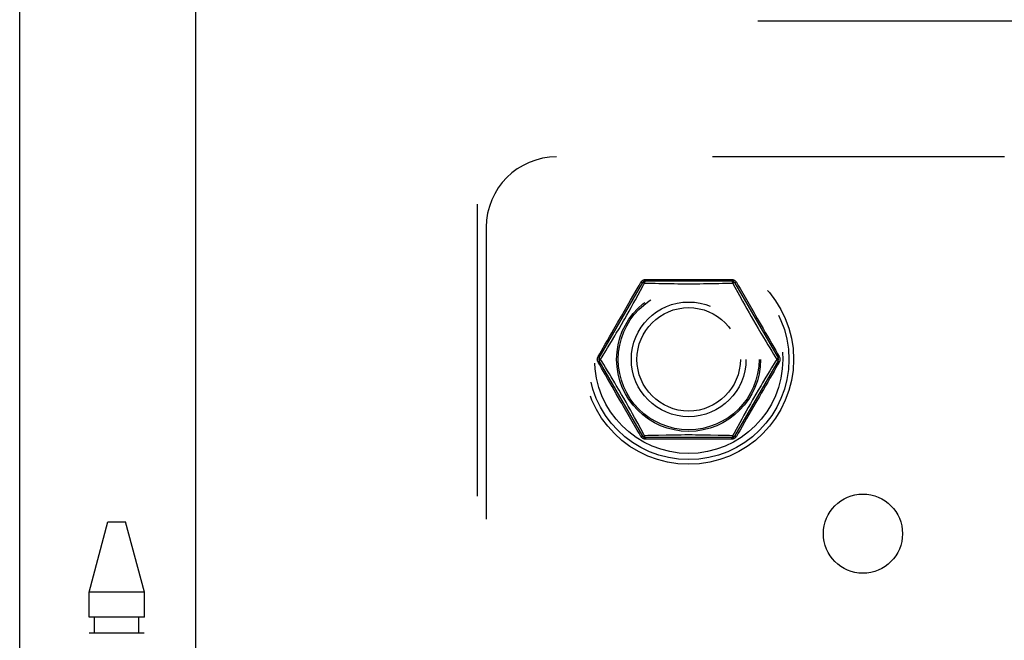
# Model space of a CAD drawing. Header units: inches. Extents: x 0 to 188, y 0 to 122.
# Tile 88 of 102: x 41.99 to 45.49, y 86.18 to 88.38. Entities that reach past the tile are written whole.
import ezdxf

# ---------------------------------------------------------------- set-up
doc = ezdxf.new("R2010")
doc.units = ezdxf.units.IN
doc.header["$LTSCALE"] = 10.363855
doc.header["$MEASUREMENT"] = 0
doc.linetypes.add('HIDDEN', pattern=[0.2, 0.1, -0.1])
doc.layers.get('0').update_dxf_attribs({"linetype": 'CONTINUOUS'})
for name, color, linetype in [('DEFAULT_2', 8, 'HIDDEN'), ('DOOR_ASSEMBLY', 7, 'CONTINUOUS'), ('SUBPANEL', 7, 'CONTINUOUS')]:
    doc.layers.add(name, color=color, linetype=linetype)

msp = doc.modelspace()

# ---------------------------------------------------------------- linework, layer by layer
at = {"color": 3, "linetype": 'Continuous'}
msp.add_line((41.9899, 29.6263), (41.9899, 93.7019), dxfattribs=at)
at = {"layer": 'DEFAULT_2', "color": 8, "linetype": 'HIDDEN'}
for p, q in [((43.6149, 30.7263), (43.6149, 88.3763)), ((76.7379, 88.3763), (43.6169, 88.3763)), ((44.0473, 87.1813), (44.2018, 87.4488)), ((44.176, 87.388), (44.2036, 87.4386)), ((44.5193, 87.4538), (44.2104, 87.4538)), ((44.2922, 87.4597), (44.3203, 87.4597)), ((44.4344, 87.4597), (44.4929, 87.4597)), ((44.5214, 87.4472), (44.5235, 87.4432)), ((44.5235, 87.4432), (44.5455, 87.403)), ((44.528, 87.4488), (44.6824, 87.1813)), ((44.159, 87.3866), (44.1824, 87.4271)), ((44.5455, 87.403), (44.5566, 87.3827)), ((44.1263, 87.33), (44.159, 87.3866)), ((44.1532, 87.347), (44.1608, 87.3606)), ((44.1608, 87.3606), (44.1684, 87.3742)), ((44.1684, 87.3742), (44.176, 87.388)), ((44.5566, 87.3827), (44.5642, 87.3691)), ((44.5642, 87.3691), (44.5718, 87.3555)), ((44.1456, 87.3336), (44.1532, 87.347)), ((44.5718, 87.3555), (44.5794, 87.3418)), ((44.5794, 87.3418), (44.5871, 87.3282)), ((44.5871, 87.3282), (44.5949, 87.3146)), ((44.1176, 87.2851), (44.1262, 87.2998)), ((44.1262, 87.2998), (44.1341, 87.3135)), ((44.5949, 87.3146), (44.603, 87.3006)), ((44.603, 87.3006), (44.6118, 87.2856)), ((44.6118, 87.2856), (44.6217, 87.2688)), ((44.0519, 87.1763), (44.0576, 87.1855)), ((44.2018, 86.9038), (44.0473, 87.1713)), ((44.6824, 87.1713), (44.528, 86.9038)), ((44.6778, 87.1763), (44.6721, 87.1671)), ((44.1179, 87.067), (44.108, 87.0838)), ((44.1267, 87.052), (44.1179, 87.067)), ((44.1348, 87.038), (44.1267, 87.052)), ((44.6035, 87.0528), (44.5956, 87.0391)), ((44.6121, 87.0675), (44.6035, 87.0528)), ((44.1426, 87.0244), (44.1348, 87.038)), ((44.1503, 87.0107), (44.1426, 87.0244)), ((44.158, 86.9971), (44.1503, 87.0107)), ((44.6034, 87.0226), (44.5707, 86.966)), ((44.5841, 87.019), (44.5765, 87.0056)), ((44.1655, 86.9835), (44.158, 86.9971)), ((44.1731, 86.9699), (44.1655, 86.9835)), ((44.5613, 86.9784), (44.5537, 86.9646)), ((44.5689, 86.992), (44.5613, 86.9784)), ((44.5765, 87.0056), (44.5689, 86.992)), ((44.1842, 86.9496), (44.1731, 86.9699)), ((44.2062, 86.9094), (44.1842, 86.9496)), ((44.5537, 86.9646), (44.5261, 86.914)), ((44.5707, 86.966), (44.5473, 86.9255)), ((44.2083, 86.9054), (44.2062, 86.9094)), ((44.5193, 86.8988), (44.2104, 86.8988)), ((44.2953, 86.8929), (44.2368, 86.8929)), ((44.4375, 86.8929), (44.4094, 86.8929))]:
    msp.add_line(p, q, dxfattribs=at)
for points in [[(44.1824, 87.4271), (44.1888, 87.4383), (44.1955, 87.4498)], [(44.1955, 87.4498), (44.1967, 87.4516), (44.198, 87.4533), (44.1994, 87.4547), (44.201, 87.456), (44.2027, 87.4571), (44.2046, 87.458), (44.2065, 87.4588), (44.2084, 87.4593), (44.2105, 87.4596), (44.2126, 87.4597)], [(44.2018, 87.4488), (44.2015, 87.4486), (44.2011, 87.4484), (44.2005, 87.4484), (44.1997, 87.4485), (44.1988, 87.4487), (44.1978, 87.449), (44.1967, 87.4494), (44.1955, 87.4499)], [(44.2084, 87.4473), (44.2071, 87.4479), (44.2059, 87.4484), (44.2049, 87.4487), (44.2039, 87.449), (44.2031, 87.4491), (44.2025, 87.4491), (44.202, 87.449), (44.2018, 87.4488)], [(44.2036, 87.4386), (44.2062, 87.4432), (44.2083, 87.4472)], [(44.2083, 87.4472), (44.2199, 87.4469), (44.2323, 87.4467), (44.2457, 87.4464), (44.2595, 87.446), (44.287, 87.4455)], [(44.2104, 87.4538), (44.2101, 87.4537), (44.2098, 87.4533), (44.2095, 87.4528), (44.2092, 87.452), (44.2089, 87.4511), (44.2087, 87.4499), (44.2085, 87.4487), (44.2084, 87.4473)], [(44.2126, 87.4597), (44.2124, 87.4585), (44.2122, 87.4573), (44.212, 87.4563), (44.2117, 87.4554), (44.2114, 87.4547), (44.2111, 87.4542), (44.2108, 87.4539), (44.2104, 87.4538)], [(44.2126, 87.4597), (44.2223, 87.4597), (44.2324, 87.4597), (44.2922, 87.4597)], [(44.287, 87.4455), (44.3005, 87.4452), (44.3139, 87.445), (44.327, 87.4449), (44.34, 87.4448), (44.3528, 87.4447), (44.3656, 87.4447), (44.3784, 87.4447), (44.3912, 87.4448), (44.4043, 87.4449), (44.4176, 87.4451), (44.4311, 87.4453), (44.4446, 87.4455), (44.4719, 87.4461)], [(44.3203, 87.4597), (44.3349, 87.4597), (44.3497, 87.4598), (44.3649, 87.4597)], [(44.3649, 87.4597), (44.3828, 87.4598), (44.4002, 87.4597), (44.4176, 87.4598), (44.4344, 87.4597)], [(44.4719, 87.4461), (44.4853, 87.4464), (44.4982, 87.4467), (44.5102, 87.4469), (44.5214, 87.4472)], [(44.4929, 87.4597), (44.5054, 87.4597), (44.5171, 87.4597)], [(44.5193, 87.4538), (44.519, 87.4539), (44.5186, 87.4542), (44.5183, 87.4547), (44.518, 87.4554), (44.5177, 87.4563), (44.5175, 87.4573), (44.5173, 87.4585), (44.5171, 87.4597)], [(44.5171, 87.4597), (44.5192, 87.4596), (44.5213, 87.4593), (44.5233, 87.4588), (44.5252, 87.458), (44.527, 87.4571), (44.5287, 87.456), (44.5303, 87.4547), (44.5317, 87.4533), (44.533, 87.4516), (44.5342, 87.4498)], [(44.5213, 87.4473), (44.5212, 87.4487), (44.521, 87.4499), (44.5208, 87.4511), (44.5205, 87.452), (44.5202, 87.4528), (44.5199, 87.4533), (44.5196, 87.4537), (44.5193, 87.4538)], [(44.528, 87.4488), (44.5277, 87.449), (44.5272, 87.4491), (44.5266, 87.4491), (44.5258, 87.449), (44.5248, 87.4487), (44.5238, 87.4484), (44.5226, 87.4479), (44.5213, 87.4473)], [(44.5342, 87.4499), (44.533, 87.4494), (44.5319, 87.449), (44.5309, 87.4487), (44.53, 87.4485), (44.5293, 87.4484), (44.5287, 87.4484), (44.5282, 87.4486), (44.528, 87.4488)], [(44.5342, 87.4498), (44.5409, 87.4384), (44.5472, 87.4273)], [(44.5472, 87.4273), (44.597, 87.3411), (44.6026, 87.3314), (44.6086, 87.321)], [(44.0995, 87.2835), (44.1138, 87.3083), (44.1263, 87.33)], [(44.1341, 87.3135), (44.138, 87.3202), (44.1456, 87.3336)], [(44.6086, 87.321), (44.6218, 87.2981), (44.6291, 87.2855), (44.6369, 87.2721), (44.6447, 87.2584), (44.6526, 87.2448), (44.6603, 87.2315)], [(44.0688, 87.2303), (44.0762, 87.2433), (44.0839, 87.2566), (44.0917, 87.2702), (44.0995, 87.2835)], [(44.0771, 87.2174), (44.0904, 87.2395), (44.1025, 87.2596)], [(44.1025, 87.2596), (44.1079, 87.2687), (44.1176, 87.2851)], [(44.6217, 87.2688), (44.6272, 87.2596), (44.6396, 87.2389)], [(44.0433, 87.1862), (44.0491, 87.1961), (44.0552, 87.2068), (44.0688, 87.2303)], [(44.6396, 87.2389), (44.6463, 87.2279), (44.6531, 87.2167), (44.6598, 87.2057), (44.6663, 87.1951), (44.6722, 87.1853), (44.6778, 87.1763)], [(44.6603, 87.2315), (44.6743, 87.2073), (44.6805, 87.1963), (44.6865, 87.1862)], [(44.0433, 87.1664), (44.0423, 87.1683), (44.0416, 87.1703), (44.041, 87.1722), (44.0407, 87.1743), (44.0406, 87.1763), (44.0407, 87.1783), (44.041, 87.1803), (44.0416, 87.1823), (44.0423, 87.1843), (44.0433, 87.1862)], [(44.0433, 87.1862), (44.0443, 87.1854), (44.0452, 87.1846), (44.046, 87.1839), (44.0466, 87.1832), (44.047, 87.1826), (44.0473, 87.1821), (44.0474, 87.1816), (44.0473, 87.1813)], [(44.0576, 87.1855), (44.0703, 87.2063), (44.0771, 87.2174)], [(44.6824, 87.1813), (44.6823, 87.1816), (44.6824, 87.1821), (44.6827, 87.1826), (44.6831, 87.1832), (44.6838, 87.1839), (44.6845, 87.1846), (44.6854, 87.1854), (44.6864, 87.1862)], [(44.6865, 87.1862), (44.6874, 87.1843), (44.6881, 87.1823), (44.6887, 87.1803), (44.689, 87.1783), (44.6891, 87.1763), (44.689, 87.1743), (44.6887, 87.1722), (44.6881, 87.1703), (44.6874, 87.1683), (44.6865, 87.1664)], [(44.0473, 87.1713), (44.0474, 87.1709), (44.0473, 87.1705), (44.047, 87.17), (44.0466, 87.1694), (44.046, 87.1687), (44.0452, 87.168), (44.0443, 87.1672), (44.0433, 87.1664)], [(44.0694, 87.1211), (44.0555, 87.1453), (44.0492, 87.1563), (44.0433, 87.1664)], [(44.0473, 87.1813), (44.0472, 87.181), (44.0474, 87.1805), (44.0477, 87.18), (44.0482, 87.1793), (44.0489, 87.1786), (44.0498, 87.1779), (44.0508, 87.1771), (44.0519, 87.1763)], [(44.0519, 87.1763), (44.0508, 87.1755), (44.0498, 87.1747), (44.0489, 87.174), (44.0482, 87.1733), (44.0477, 87.1726), (44.0474, 87.1721), (44.0473, 87.1716), (44.0473, 87.1713)], [(44.0901, 87.1137), (44.0834, 87.1247), (44.0766, 87.1359), (44.0699, 87.1469), (44.0634, 87.1575), (44.0575, 87.1673), (44.0519, 87.1763)], [(44.6865, 87.1664), (44.6806, 87.1565), (44.6745, 87.1458), (44.6679, 87.1343), (44.6609, 87.1222), (44.6534, 87.1092), (44.6457, 87.0959), (44.638, 87.0824), (44.6302, 87.0691), (44.6229, 87.0564), (44.6159, 87.0443), (44.6034, 87.0226)], [(44.6721, 87.1671), (44.6595, 87.1463), (44.6526, 87.1351)], [(44.6778, 87.1763), (44.6789, 87.1771), (44.6799, 87.1779), (44.6808, 87.1786), (44.6815, 87.1793), (44.682, 87.18), (44.6823, 87.1805), (44.6825, 87.181), (44.6824, 87.1813)], [(44.6824, 87.1713), (44.6825, 87.1716), (44.6823, 87.1721), (44.682, 87.1726), (44.6815, 87.1733), (44.6808, 87.174), (44.6799, 87.1747), (44.6789, 87.1755), (44.6778, 87.1763)], [(44.6864, 87.1664), (44.6854, 87.1672), (44.6845, 87.168), (44.6838, 87.1687), (44.6831, 87.1694), (44.6827, 87.17), (44.6824, 87.1705), (44.6823, 87.1709), (44.6824, 87.1713)], [(44.1211, 87.0316), (44.1079, 87.0545), (44.1006, 87.0671), (44.0929, 87.0805), (44.085, 87.0942), (44.0771, 87.1078), (44.0694, 87.1211)], [(44.108, 87.0838), (44.1025, 87.093), (44.0901, 87.1137)], [(44.6526, 87.1351), (44.6393, 87.1131), (44.6272, 87.093)], [(44.6272, 87.093), (44.6218, 87.0839), (44.6121, 87.0675)], [(44.1825, 86.9253), (44.1328, 87.0115), (44.1271, 87.0212), (44.1211, 87.0316)], [(44.5956, 87.0391), (44.5917, 87.0324), (44.5841, 87.019)], [(44.1955, 86.9028), (44.1889, 86.9142), (44.1825, 86.9253)], [(44.1955, 86.9027), (44.1967, 86.9032), (44.1978, 86.9036), (44.1988, 86.9039), (44.1997, 86.9041), (44.2005, 86.9042), (44.2011, 86.9042), (44.2015, 86.904), (44.2018, 86.9038)], [(44.2018, 86.9038), (44.202, 86.9036), (44.2025, 86.9035), (44.2031, 86.9035), (44.2039, 86.9036), (44.2049, 86.9039), (44.2059, 86.9042), (44.2071, 86.9047), (44.2084, 86.9053)], [(44.2578, 86.9065), (44.2445, 86.9062), (44.2315, 86.9059), (44.2195, 86.9057), (44.2083, 86.9054)], [(44.2084, 86.9053), (44.2085, 86.9039), (44.2087, 86.9026), (44.2089, 86.9015), (44.2092, 86.9006), (44.2095, 86.8998), (44.2098, 86.8993), (44.2101, 86.8989), (44.2104, 86.8988)], [(44.4427, 86.9071), (44.4292, 86.9074), (44.4158, 86.9076), (44.4027, 86.9077), (44.3897, 86.9078), (44.3769, 86.9079), (44.3642, 86.9079), (44.3514, 86.9079), (44.3385, 86.9078), (44.3254, 86.9077), (44.3121, 86.9075), (44.2986, 86.9073), (44.2851, 86.9071), (44.2578, 86.9065)], [(44.5214, 86.9054), (44.5098, 86.9057), (44.4974, 86.9059), (44.484, 86.9062), (44.4702, 86.9066), (44.4427, 86.9071)], [(44.5193, 86.8988), (44.5196, 86.8989), (44.5199, 86.8993), (44.5202, 86.8998), (44.5205, 86.9006), (44.5208, 86.9015), (44.521, 86.9026), (44.5212, 86.9039), (44.5213, 86.9053)], [(44.5213, 86.9053), (44.5226, 86.9047), (44.5238, 86.9042), (44.5248, 86.9039), (44.5258, 86.9036), (44.5266, 86.9035), (44.5272, 86.9035), (44.5277, 86.9036), (44.528, 86.9038)], [(44.5261, 86.914), (44.5235, 86.9094), (44.5214, 86.9054)], [(44.528, 86.9038), (44.5282, 86.904), (44.5287, 86.9042), (44.5293, 86.9042), (44.53, 86.9041), (44.5309, 86.9039), (44.5319, 86.9036), (44.533, 86.9032), (44.5342, 86.9027)], [(44.5473, 86.9255), (44.5409, 86.9143), (44.5343, 86.9028)], [(44.2126, 86.8929), (44.2105, 86.893), (44.2084, 86.8933), (44.2065, 86.8938), (44.2046, 86.8946), (44.2027, 86.8955), (44.201, 86.8966), (44.1994, 86.8979), (44.198, 86.8993), (44.1967, 86.901), (44.1955, 86.9028)], [(44.2104, 86.8988), (44.2108, 86.8987), (44.2111, 86.8984), (44.2114, 86.8979), (44.2117, 86.8972), (44.212, 86.8963), (44.2122, 86.8953), (44.2124, 86.8941), (44.2126, 86.8929)], [(44.2368, 86.8929), (44.2243, 86.8929), (44.2126, 86.8929)], [(44.3649, 86.8929), (44.347, 86.8928), (44.3295, 86.8929), (44.3121, 86.8928), (44.2953, 86.8929)], [(44.4094, 86.8929), (44.3948, 86.8929), (44.38, 86.8928), (44.3649, 86.8929)], [(44.5171, 86.8929), (44.5075, 86.8929), (44.4973, 86.8929), (44.4375, 86.8929)], [(44.5343, 86.9028), (44.5331, 86.901), (44.5317, 86.8993), (44.5303, 86.8979), (44.5287, 86.8966), (44.527, 86.8955), (44.5252, 86.8946), (44.5233, 86.8938), (44.5213, 86.8933), (44.5192, 86.893), (44.5171, 86.8929)], [(44.5171, 86.8929), (44.5173, 86.8941), (44.5175, 86.8953), (44.5177, 86.8963), (44.518, 86.8972), (44.5183, 86.8979), (44.5186, 86.8984), (44.519, 86.8987), (44.5193, 86.8988)]]:
    msp.add_lwpolyline(points, dxfattribs=at)
for radius in [0.3725, 0.3558, 0.3341, 0.2556, 0.2035, 0.1835]:
    msp.add_circle((44.3649, 87.1763), radius, dxfattribs=at)
for centre, start, end in [((44.2104, 87.4438), 90.0113, 149.988), ((44.5193, 87.4438), 30.0108, 89.9876), ((44.056, 87.1763), 150.0117, 209.9873), ((44.6737, 87.1763), 330.0117, 29.9873), ((44.2104, 86.9088), 210.0108, 269.9876), ((44.5193, 86.9088), 270.0113, 329.988)]:
    msp.add_arc(centre, 0.01, start, end, dxfattribs=at)
at = {"layer": 'DOOR_ASSEMBLY', "color": 3, "linetype": 'Continuous'}
msp.add_line((42.6149, 29.8763), (42.6149, 89.2263), dxfattribs=at)
at = {"layer": 'DOOR_ASSEMBLY', "color": 8, "linetype": 'HIDDEN'}
for p, q in [((42.2364, 86.3503), (42.3031, 86.5994)), ((42.3031, 86.5994), (42.3656, 86.5994)), ((42.4324, 86.3503), (42.3656, 86.5994)), ((42.2364, 86.2608), (42.2364, 86.3503)), ((42.4324, 86.3503), (42.2364, 86.3503)), ((42.4324, 86.2608), (42.4324, 86.3503)), ((42.4324, 86.2608), (42.2364, 86.2608)), ((42.256, 86.2057), (42.256, 86.2608)), ((42.4127, 86.2057), (42.4127, 86.2608)), ((42.2364, 84.9718), (42.2364, 86.2057)), ((42.2364, 86.2057), (42.4323, 86.2057)), ((42.4324, 84.9718), (42.4324, 86.2057))]:
    msp.add_line(p, q, dxfattribs=at)
at = {"layer": 'SUBPANEL', "color": 8, "linetype": 'HIDDEN'}
for p, q in [((45.4858, 87.895), (43.8961, 87.895)), ((43.6461, 87.645), (43.6461, 86.0554))]:
    msp.add_line(p, q, dxfattribs=at)
for centre, radius in [((44.3649, 87.1763), 0.25), ((44.9836, 86.5576), 0.1405)]:
    msp.add_circle(centre, radius, dxfattribs=at)
msp.add_arc((43.8961, 87.645), 0.25, 90, 180, dxfattribs=at)

doc.saveas('drawing.dxf')
